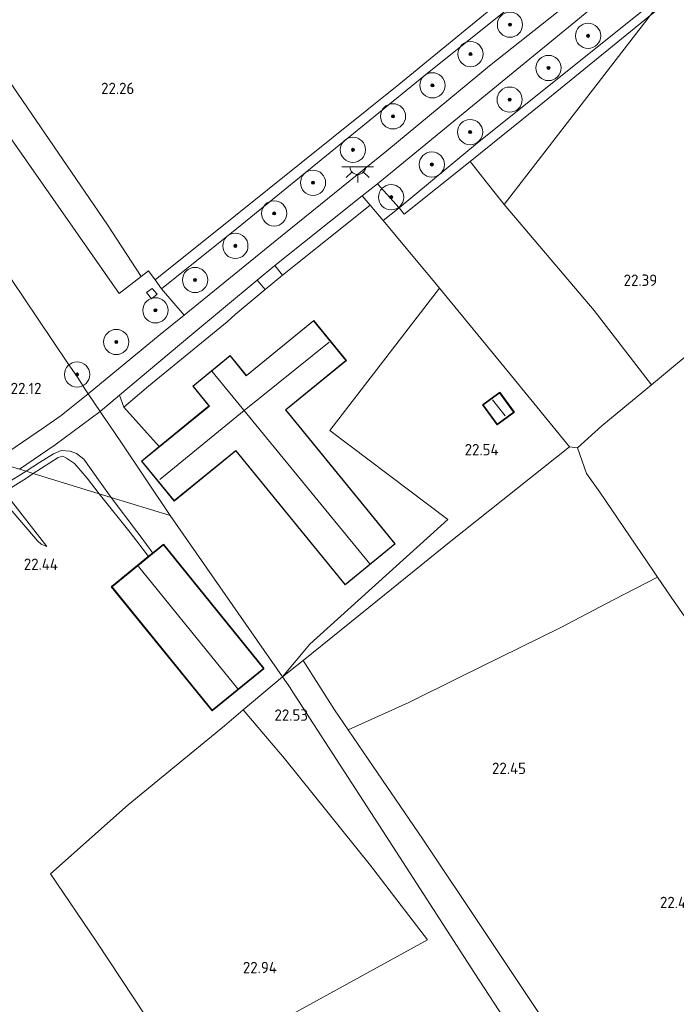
# Model space of a CAD drawing. Extents: x 196936 to 200438, y 361224 to 364196.
# Tile 179 of 256: x 199734 to 199838, y 362149 to 362305. Entities that reach past the tile are written whole.
import ezdxf
from ezdxf.enums import TextEntityAlignment as Align

# ---------------------------------------------------------------- set-up
doc = ezdxf.new("R2010")
doc.units = 0
for name, color, linetype, lineweight in [('B-ME-GR-BOOM-S', 90, 'Continuous', 25), ('B-ME-GR-BOUWLAND_AKKERBOUW-GV', 80, 'Continuous', 13), ('B-ME-GR-GRAS-GV', 60, 'Continuous', 13), ('B-ME-GR-HAAG-G', 90, 'GR-HAAG1', 13), ('B-ME-GW-TALUD_KRUIN-G', 90, 'Continuous', 18), ('B-ME-GW-TALUD_TEEN-G', 90, 'Continuous', 18), ('B-ME-IE-MEUBILAIR_WEGMEUBILAIR-S', 7, 'Continuous', 25), ('B-ME-IE-TERREINAFSCHEIDING_KUNSTMATIG_HEKWERK-G', 20, 'IE-TERREINAFSCHEIDING-KUNSTMATIG', 18), ('B-ME-KG-KADASTRAAL_DAKRAND-G', 170, 'Continuous', 18), ('B-ME-KG-KADASTRAAL_NOK-G', 10, 'Continuous', 18), ('B-ME-OG-BEBOUWING_KAS-GV', 7, 'Continuous', 35), ('B-ME-OG-BEBOUWING_SCHUUR-GV', 7, 'Continuous', 35), ('B-ME-OG-BEBOUWING_WONINGBOUW-GV', 7, 'Continuous', 18), ('B-ME-OG-HOOGTEPUNT-S', 7, 'Continuous', 25), ('B-ME-OG-TERREIN_ERF-GV', 7, 'Continuous', 18), ('B-ME-OG-TERREIN_GROEN-GV', 7, 'Continuous', 18), ('B-ME-VH-ONVERHARD-GV', 252, 'Continuous', 18), ('B-ME-VH-VERHARDING_BETON-GV', 252, 'Continuous', 18), ('B-ME-VH-VERHARDING_HALFVERHARDING-GV', 252, 'Continuous', 18)]:
    doc.layers.add(name, color=color, linetype=linetype, lineweight=lineweight)
doc.styles.add('NLCS-ISO-ANNOTATIVE-T18', font='NLCS-ISO.ttf', dxfattribs={"height": 1.8})
doc.linetypes.add('GR-HAAG1', pattern='A,6,[176,NLCS.SHX,S=0.125,R=0,X=0,Y=0],-2', length=8)
doc.linetypes.add('IE-TERREINAFSCHEIDING-KUNSTMATIG', pattern='A,4,[82,NLCS.SHX,S=0.75,R=90,X=0,Y=0],4,-2', length=10)

# ---------------------------------------------------------------- blocks, each defined once
blk = doc.blocks.new('SAL-HOOGTELABEL-SO')
at = {"color": 0, "linetype": 'ByBlock', "lineweight": -2, "style": 'NLCS-ISO-ANNOTATIVE-T18'}
blk.add_attdef('HOOGTE', text='', height=1.8, dxfattribs=at).set_placement((2.79, 0), align=Align.RIGHT)
blk = doc.blocks.new('SGR-BOOM_01-SO')
at = {"linetype": 'ByBlock', "lineweight": 18}
h = blk.add_hatch(color=0, dxfattribs=at)
h.dxf.hatch_style = 1
edge = h.paths.add_edge_path()
edge.add_arc((0, 0), 0.25, 0, 360)
at = {"color": 0, "linetype": 'ByBlock', "lineweight": 18}
for radius in [2, 0.25]:
    blk.add_circle((0, 0), radius, dxfattribs=at)
blk = doc.blocks.new('SKL-ET_OV_LICHTPUNT-SO')
at = {"color": 0, "linetype": 'ByBlock', "lineweight": 18}
for points in [[(-1.25, 0), (-2.5, 0)], [(1.25, 0), (2.5, 0)], [(-0.92, -0.85), (-1.83, -1.7)], [(0, -1.25), (0, -2.5)], [(0.92, -0.85), (1.83, -1.7)]]:
    blk.add_lwpolyline(points, dxfattribs=at)
blk.add_lwpolyline([(0, 0), (1.25, 0, -1), (-1.25, 0)], format="xyb", close=True, dxfattribs=at)

msp = doc.modelspace()

# ---------------------------------------------------------------- linework, layer by layer
at = {"layer": 'B-ME-GR-BOUWLAND_AKKERBOUW-GV'}
for points in [[(199842.891, 362254.238, 22.555), (199834.02, 362246.884, 22.599), (199824.93, 362258.69, 22.4), (199810.688, 362275.455, 22.4), (199833.828, 362305.406, 22.151), (199838.249, 362309.026, 22.16), (199867.302, 362274.355, 22.293), (199860.501, 362268.85, 22.39), (199850.264, 362260.356, 22.486)], [(199833.828, 362305.406, 22.151), (199810.688, 362275.455, 22.4), (199808.025, 362278.809, 22.382), (199805.274, 362282.304, 22.383), (199816.779, 362291.529, 22.269)], [(199795.553, 362196.572, 22.58), (199785.959, 362192.209, 22.651), (199783.78, 362195.408, 22.63), (199778.774, 362203.23, 22.442), (199789.229, 362211.615, 22.532), (199802.195, 362222.144, 22.543), (199821.037, 362237.042, 22.672), (199822.288, 362236.915, 22.653), (199823.721, 362232.845, 22.653), (199825.822, 362229.87, 22.63), (199834.36, 362217.354, 22.606), (199835.015, 362216.396, 22.606), (199828.006, 362212.802, 22.51), (199819.532, 362208.382, 22.428), (199803.77, 362200.61, 22.428)]]:
    msp.add_polyline3d(points, close=True, dxfattribs=at)
at = {"layer": 'B-ME-GR-GRAS-GV'}
for points in [[(199768.09, 362273.719, 22.42), (199755.303, 362263.548, 22.383), (199754.278, 362264.941, 22.383), (199753.087, 362264.033, 22.37), (199747.782, 362272.264, 22.342), (199727.129, 362302.312, 22.237), (199740.255, 362313.461, 22.372), (199757.121, 362326.926, 22.527), (199771.24, 362338.415, 22.54), (199788.173, 362352.393, 22.427), (199797.035, 362344.883, 22.403), (199802.949, 362336.123, 22.382), (199816.27, 362316.674, 22.209), (199817.894, 362314.12, 22.27), (199793.945, 362294.485, 22.27)], [(199769.049, 362272.312, 22.299), (199756.356, 362262.09, 22.365), (199755.303, 362263.548, 22.383), (199768.09, 362273.719, 22.42), (199793.945, 362294.485, 22.27), (199817.894, 362314.12, 22.27), (199825.745, 362320.55, 22.311), (199827.175, 362319.338, 22.307), (199818.872, 362312.582, 22.307), (199797.917, 362295.825, 22.224)], [(199774.362, 362269.643, 22.389), (199759.915, 362257.941, 22.152), (199756.356, 362262.09, 22.365), (199769.049, 362272.312, 22.299), (199797.917, 362295.825, 22.224), (199818.872, 362312.582, 22.307), (199827.175, 362319.338, 22.307), (199831.301, 362315.841, 22.407), (199826.308, 362311.721, 22.419), (199808.348, 362297.462, 22.404), (199792.063, 362283.985, 22.412)], [(199806.461, 362285.242, 22.29), (199794.014, 362274.929, 22.449), (199790.561, 362278.762, 22.397), (199807.708, 362292.814, 22.352), (199824.691, 362306.711, 22.427), (199833.673, 362313.831, 22.441), (199837.7, 362310.417, 22.205), (199837.553, 362310.212, 22.219), (199835.449, 362308.498, 22.215)], [(199805.274, 362282.304, 22.383), (199794.81, 362273.914, 22.487), (199794.014, 362274.929, 22.449), (199806.461, 362285.242, 22.29), (199835.449, 362308.498, 22.215), (199837.553, 362310.212, 22.219), (199837.41, 362310.028, 22.207), (199833.828, 362305.406, 22.151), (199816.779, 362291.529, 22.269)], [(199789.42, 362275.369, 22.425), (199775.534, 362264.253, 22.41), (199774.296, 362265.802, 22.357), (199788.132, 362276.826, 22.391)], [(199754.245, 362246.666, 22.223), (199750.37, 362243.365, 22.208), (199749.691, 362245.257, 21.921), (199760.836, 362254.629, 22.254), (199771.49, 362263.472, 22.278), (199772.762, 362261.985, 22.403), (199767.991, 362258.014, 22.493), (199766.739, 362256.896, 22.448)], [(199861.476, 362078.498, 22.348), (199856.496, 362075.977, 22.387), (199848.971, 362087.664, 22.257), (199834.467, 362110.046, 22.474), (199820.199, 362131.898, 22.59), (199805.931, 362153.749, 22.707), (199791.37, 362176.27, 22.614), (199776.81, 362198.79, 22.521), (199776.782, 362198.83, 22.516), (199775.528, 362200.627, 22.414), (199778.774, 362203.23, 22.442), (199783.78, 362195.408, 22.63), (199785.959, 362192.209, 22.651), (199789.901, 362186.423, 22.689), (199797.789, 362174.904, 22.736), (199807.646, 362160.095, 22.794), (199818.351, 362144.108, 22.794), (199828.563, 362129.035, 22.783), (199839.04, 362112.944, 22.689), (199850.554, 362095.611, 22.512)], [(199798.495, 362158.918, 22.872), (199759.544, 362137.576, 22.872), (199755.857, 362143.786, 22.872), (199745.995, 362158.753, 22.872), (199738.749, 362169.377, 22.867), (199751.031, 362180.315, 22.695), (199766.328, 362192.854, 22.634), (199769.305, 362195.369, 22.647), (199771.357, 362192.981, 22.647), (199775.855, 362187.683, 22.717), (199789.479, 362170.749, 22.807)]]:
    msp.add_polyline3d(points, close=True, dxfattribs=at)
for points in [[(199882.48, 362146.622, 22.512), (199871.68, 362162.491, 22.524), (199864.676, 362172.807, 22.548), (199855.499, 362186.689, 22.583), (199847.161, 362198.889, 22.653), (199837.163, 362213.254, 22.606), (199835.015, 362216.396, 22.606), (199834.36, 362217.354, 22.606), (199825.822, 362229.87, 22.63), (199823.721, 362232.845, 22.653), (199822.288, 362236.915, 22.653), (199826.177, 362240.383, 22.637), (199834.02, 362246.884, 22.599), (199842.891, 362254.238, 22.555), (199850.264, 362260.356, 22.486), (199858.121, 362248.953, 22.533), (199866.292, 362235.484, 22.533), (199882.11, 362214.061, 22.451), (199892.133, 362199.407, 22.498), (199902.583, 362184.526, 22.416), (199914.606, 362167.174, 22.369), (199927.489, 362148.783, 22.275), (199937.739, 362133.58, 22.239)], [(199818.351, 362144.108, 22.794), (199807.646, 362160.095, 22.794), (199797.789, 362174.904, 22.736), (199789.901, 362186.423, 22.689), (199785.959, 362192.209, 22.651), (199795.553, 362196.572, 22.58), (199803.77, 362200.61, 22.428), (199819.532, 362208.382, 22.428), (199828.006, 362212.802, 22.51), (199835.015, 362216.396, 22.606), (199837.163, 362213.254, 22.606), (199847.161, 362198.889, 22.653), (199855.499, 362186.689, 22.583), (199864.676, 362172.807, 22.548), (199871.68, 362162.491, 22.524), (199882.48, 362146.622, 22.512)], [(199759.544, 362137.576, 22.872), (199798.495, 362158.918, 22.872), (199789.479, 362170.749, 22.807), (199775.855, 362187.683, 22.717), (199771.357, 362192.981, 22.647), (199769.305, 362195.369, 22.647), (199775.528, 362200.627, 22.414), (199776.782, 362198.83, 22.516), (199776.81, 362198.79, 22.521), (199791.37, 362176.27, 22.614), (199805.931, 362153.749, 22.707), (199820.199, 362131.898, 22.59)]]:
    msp.add_polyline3d(points, dxfattribs=at)
at = {"layer": 'B-ME-GR-HAAG-G'}
for points in [[(199818.872, 362312.582, 22.307), (199797.917, 362295.825, 22.224), (199769.049, 362272.312, 22.299), (199756.356, 362262.09, 22.365)], [(199837.553, 362310.212, 22.219), (199835.449, 362308.498, 22.215), (199806.461, 362285.242, 22.29), (199794.014, 362274.929, 22.449)], [(199791.487, 362272.959, 22.44), (199789.42, 362275.369, 22.425), (199775.534, 362264.253, 22.41)], [(199791.487, 362272.959, 22.44), (199800.438, 362262.188, 22.56)], [(199775.528, 362200.627, 22.414), (199778.774, 362203.23, 22.442), (199789.229, 362211.615, 22.532), (199802.195, 362222.144, 22.543), (199821.037, 362237.042, 22.672), (199811.849, 362248.334, 22.72), (199800.438, 362262.188, 22.56)], [(199772.762, 362261.985, 22.403), (199767.991, 362258.014, 22.493)], [(199766.739, 362256.896, 22.448), (199754.245, 362246.666, 22.223), (199750.37, 362243.365, 22.208)], [(199750.37, 362243.365, 22.208), (199755.989, 362237.117, 22.494)], [(199738.749, 362169.377, 22.867), (199751.031, 362180.315, 22.695), (199766.328, 362192.854, 22.634), (199769.305, 362195.369, 22.647), (199775.528, 362200.627, 22.414)]]:
    msp.add_polyline3d(points, dxfattribs=at)
at = {"layer": 'B-ME-GW-TALUD_KRUIN-G'}
for points in [[(199735.989, 362232.844, 21.998), (199739.939, 362235.393, 22.223), (199740.665, 362235.592, 22.223), (199741.26, 362235.246, 22.22), (199742.556, 362234.428, 22.22), (199744.571, 362232.081, 22.294), (199746.472, 362229.633, 22.361)], [(199738.152, 362221.282, 22.374), (199731.435, 362229.857, 21.9), (199731.557, 362229.97, 21.893), (199734.912, 362232.106, 21.975), (199735.989, 362232.844, 21.998)], [(199746.472, 362229.633, 22.361), (199751.371, 362223.488, 22.554), (199752.435, 362222.096, 22.579), (199754.291, 362219.668, 22.623)]]:
    msp.add_polyline3d(points, dxfattribs=at)
at = {"layer": 'B-ME-GW-TALUD_TEEN-G'}
for points in [[(199748.334, 362229.063, 22.063), (199746.592, 362231.462, 21.965), (199744.004, 362235.098, 21.792), (199742.868, 362236.014, 21.739), (199741.872, 362236.388, 21.728), (199740.432, 362236.461, 21.679), (199739.19, 362235.945, 21.59), (199736.965, 362234.579, 21.534), (199734.878, 362233.185, 21.495)], [(199734.878, 362233.185, 21.495), (199731.67, 362231.216, 21.446), (199730.862, 362230.545, 21.439), (199730.543, 362230.118, 21.446), (199730.634, 362229.592, 21.488), (199732.03, 362227.602, 21.621), (199736.644, 362222.145, 22.16)], [(199748.334, 362229.063, 22.063), (199752.447, 362223.664, 22.265), (199752.958, 362222.968, 22.283), (199754.973, 362220.227, 22.356)], [(199736.644, 362222.145, 22.16), (199737.231, 362221.625, 22.295), (199738.152, 362221.282, 22.374)]]:
    msp.add_polyline3d(points, dxfattribs=at)
at = {"layer": 'B-ME-IE-TERREINAFSCHEIDING_KUNSTMATIG_HEKWERK-G'}
for points in [[(199817.894, 362314.12, 22.27), (199793.945, 362294.485, 22.27), (199768.09, 362273.719, 22.42), (199755.303, 362263.548, 22.383)], [(199794.014, 362274.929, 22.449), (199794.81, 362273.914, 22.487), (199805.274, 362282.304, 22.383), (199816.779, 362291.529, 22.269), (199833.828, 362305.406, 22.151)], [(199727.129, 362302.312, 22.237), (199747.782, 362272.264, 22.342), (199753.087, 362264.033, 22.37)], [(199749.619, 362261.388, 22.348), (199732.575, 362285.734, 22.289), (199725.438, 362296.003, 22.157), (199715.958, 362287.963, 22.183)], [(199826.177, 362240.383, 22.637), (199834.02, 362246.884, 22.599), (199842.891, 362254.238, 22.555), (199850.264, 362260.356, 22.486), (199860.501, 362268.85, 22.39), (199867.302, 362274.355, 22.293)], [(199755.303, 362263.548, 22.383), (199754.278, 362264.941, 22.383), (199753.087, 362264.033, 22.37), (199749.619, 362261.388, 22.348)], [(199755.303, 362263.548, 22.383), (199756.356, 362262.09, 22.365)], [(199890.121, 362092.782, 22.418), (199911.144, 362103.37, 22.489), (199906.298, 362109.767, 22.407), (199902.07, 362117.012, 22.407), (199892.944, 362130.949, 22.489), (199882.48, 362146.622, 22.512), (199871.68, 362162.491, 22.524), (199864.676, 362172.807, 22.548), (199855.499, 362186.689, 22.583), (199847.161, 362198.889, 22.653), (199837.163, 362213.254, 22.606), (199835.015, 362216.396, 22.606), (199834.36, 362217.354, 22.606), (199825.822, 362229.87, 22.63), (199823.721, 362232.845, 22.653), (199822.288, 362236.915, 22.653), (199821.037, 362237.042, 22.672)], [(199785.959, 362192.209, 22.651), (199795.553, 362196.572, 22.58), (199803.77, 362200.61, 22.428), (199819.532, 362208.382, 22.428), (199828.006, 362212.802, 22.51), (199835.015, 362216.396, 22.606)], [(199778.774, 362203.23, 22.442), (199783.78, 362195.408, 22.63), (199785.959, 362192.209, 22.651), (199789.901, 362186.423, 22.689), (199797.789, 362174.904, 22.736), (199807.646, 362160.095, 22.794), (199818.351, 362144.108, 22.794), (199828.563, 362129.035, 22.783), (199839.04, 362112.944, 22.689), (199850.554, 362095.611, 22.512), (199861.476, 362078.498, 22.348), (199856.496, 362075.977, 22.387)], [(199771.357, 362192.981, 22.647), (199769.305, 362195.369, 22.647)], [(199759.544, 362137.576, 22.872), (199798.495, 362158.918, 22.872), (199789.479, 362170.749, 22.807), (199775.855, 362187.683, 22.717), (199771.357, 362192.981, 22.647)], [(199759.544, 362137.576, 22.872), (199755.857, 362143.786, 22.872), (199745.995, 362158.753, 22.872), (199738.749, 362169.377, 22.867)]]:
    msp.add_polyline3d(points, dxfattribs=at)
at = {"layer": 'B-ME-KG-KADASTRAAL_DAKRAND-G'}
for points in [[(199785.444, 362215.256, 26.079), (199768.102, 362236.5, 26.109), (199758.35, 362228.539, 26.004), (199753.235, 362234.805, 25.914), (199763.932, 362243.537, 26.019), (199761.355, 362246.693, 26.034), (199767.202, 362251.466, 26.109), (199769.779, 362248.309, 26.117), (199780.459, 362257.027, 26.319), (199785.586, 362250.746, 26.267), (199775.994, 362242.916, 26.124), (199793.323, 362221.688, 26.087)], [(199809.58, 362240.672, 24.287), (199807.365, 362243.713, 24.299), (199809.954, 362245.599, 24.299), (199812.17, 362242.558, 24.311)], [(199764.35, 362195.336, 27.846), (199748.495, 362214.856, 27.846), (199756.628, 362221.517, 27.846), (199772.506, 362201.94, 27.846)]]:
    msp.add_polyline3d(points, close=True, dxfattribs=at)
at = {"layer": 'B-ME-KG-KADASTRAAL_NOK-G'}
for points in [[(199782.928, 362253.648, 29.912), (199769.455, 362242.809, 29.948), (199756.09, 362231.889, 29.685)], [(199764.324, 362249.074, 29.949), (199789.345, 362218.523, 29.942)], [(199810.831, 362241.973, 24.793), (199808.823, 362244.516, 24.804)], [(199768.434, 362198.735, 29.802), (199752.693, 362218.081, 29.805)]]:
    msp.add_polyline3d(points, dxfattribs=at)
at = {"layer": 'B-ME-OG-BEBOUWING_KAS-GV'}
msp.add_polyline3d([(199812.239, 362242.547, 22.654), (199809.569, 362240.602, 22.654), (199807.295, 362243.724, 22.654), (199809.965, 362245.669, 22.654)], close=True, dxfattribs=at)
at = {"layer": 'B-ME-OG-BEBOUWING_SCHUUR-GV'}
msp.add_polyline3d([(199772.576, 362201.933, 22.383), (199764.342, 362195.266, 22.686), (199748.425, 362214.863, 22.764), (199754.291, 362219.668, 22.623), (199754.973, 362220.227, 22.356), (199756.635, 362221.588, 22.383)], close=True, dxfattribs=at)
at = {"layer": 'B-ME-OG-BEBOUWING_WONINGBOUW-GV'}
msp.add_polyline3d([(199785.656, 362250.739, 22.494), (199776.064, 362242.909, 22.682), (199793.393, 362221.68, 22.494), (199785.437, 362215.186, 22.614), (199768.095, 362236.43, 22.847), (199758.343, 362228.469, 22.494), (199753.165, 362234.812, 22.494), (199755.989, 362237.117, 22.494), (199763.862, 362243.544, 22.494), (199761.285, 362246.7, 22.494), (199767.209, 362251.536, 22.494), (199769.786, 362248.379, 22.494), (199780.466, 362257.097, 22.494)], close=True, dxfattribs=at)
at = {"layer": 'B-ME-OG-TERREIN_ERF-GV'}
for points in [[(199732.575, 362285.734, 22.289), (199749.619, 362261.388, 22.348), (199753.087, 362264.033, 22.37), (199754.278, 362264.941, 22.383), (199755.303, 362263.548, 22.383), (199756.356, 362262.09, 22.365), (199759.915, 362257.941, 22.152), (199756.101, 362254.851, 22.089), (199744.686, 362245.448, 21.83), (199744.177, 362246.253, 21.963), (199742.999, 362248.126, 22.157), (199741.434, 362250.36, 22.216), (199734.59, 362260.524, 22.326), (199721.472, 362279.891, 22.357), (199715.958, 362287.963, 22.183), (199725.438, 362296.003, 22.157)], [(199721.472, 362279.891, 22.357), (199734.59, 362260.524, 22.326), (199741.434, 362250.36, 22.216), (199742.999, 362248.126, 22.157), (199744.177, 362246.253, 21.963), (199744.686, 362245.448, 21.83), (199740.447, 362242.027, 21.773), (199737.615, 362240.097, 21.636), (199729.754, 362234.755, 21.385), (199717.707, 362238.445, 21.501), (199715.403, 362250.806, 22.284), (199692.352, 362246.198, 22.256), (199672.054, 362252.441, 21.973), (199683.485, 362261.819, 22.398), (199697.111, 362272.915, 22.348), (199715.958, 362287.963, 22.183)], [(199800.438, 362262.188, 22.56), (199783.045, 362239.677, 22.588), (199801.754, 362225.537, 22.505), (199779.834, 362205.771, 22.468), (199775.528, 362200.627, 22.414), (199757.691, 362226.197, 22.428), (199749.891, 362237.86, 22.126), (199748.079, 362240.486, 21.853), (199747.125, 362241.868, 21.886), (199746.592, 362242.651, 21.828), (199749.691, 362245.257, 21.921), (199750.37, 362243.365, 22.208), (199754.245, 362246.666, 22.223), (199766.739, 362256.896, 22.448), (199767.991, 362258.014, 22.493), (199772.762, 362261.985, 22.403), (199775.534, 362264.253, 22.41), (199789.42, 362275.369, 22.425), (199791.487, 362272.959, 22.44)], [(199753.939, 362261.504, 22.37), (199754.722, 362260.537, 22.37), (199755.621, 362261.277, 22.37), (199754.845, 362262.173, 22.37)], [(199811.849, 362248.334, 22.72), (199821.037, 362237.042, 22.672), (199802.195, 362222.144, 22.543), (199789.229, 362211.615, 22.532), (199778.774, 362203.23, 22.442), (199775.528, 362200.627, 22.414), (199779.834, 362205.771, 22.468), (199801.754, 362225.537, 22.505), (199783.045, 362239.677, 22.588), (199800.438, 362262.188, 22.56)], [(199780.466, 362257.097, 22.494), (199769.786, 362248.379, 22.494), (199767.209, 362251.536, 22.494), (199761.285, 362246.7, 22.494), (199763.862, 362243.544, 22.494), (199755.989, 362237.117, 22.494), (199753.165, 362234.812, 22.494), (199758.343, 362228.469, 22.494), (199768.095, 362236.43, 22.847), (199785.437, 362215.186, 22.614), (199793.393, 362221.68, 22.494), (199776.064, 362242.909, 22.682), (199785.656, 362250.739, 22.494)], [(199807.295, 362243.724, 22.654), (199809.569, 362240.602, 22.654), (199812.239, 362242.547, 22.654), (199809.965, 362245.669, 22.654)], [(199749.891, 362237.86, 22.126), (199757.691, 362226.197, 22.428), (199748.334, 362229.063, 22.063), (199746.592, 362231.462, 21.965), (199744.004, 362235.098, 21.792), (199742.868, 362236.014, 21.739), (199741.872, 362236.388, 21.728), (199740.432, 362236.461, 21.679), (199739.19, 362235.945, 21.59), (199736.965, 362234.579, 21.534), (199734.878, 362233.185, 21.495), (199733.797, 362233.516, 21.442), (199739.475, 362237.362, 21.551), (199746.592, 362242.651, 21.828), (199747.125, 362241.868, 21.886), (199748.079, 362240.486, 21.853)], [(199742.868, 362236.014, 21.739), (199744.004, 362235.098, 21.792), (199746.592, 362231.462, 21.965), (199748.334, 362229.063, 22.063), (199746.472, 362229.633, 22.361), (199744.571, 362232.081, 22.294), (199742.556, 362234.428, 22.22), (199741.26, 362235.246, 22.22), (199740.665, 362235.592, 22.223), (199739.939, 362235.393, 22.223), (199735.989, 362232.844, 21.998), (199734.878, 362233.185, 21.495), (199736.965, 362234.579, 21.534), (199739.19, 362235.945, 21.59), (199740.432, 362236.461, 21.679), (199741.872, 362236.388, 21.728)], [(199744.571, 362232.081, 22.294), (199746.472, 362229.633, 22.361), (199735.989, 362232.844, 21.998), (199739.939, 362235.393, 22.223), (199740.665, 362235.592, 22.223), (199741.26, 362235.246, 22.22), (199742.556, 362234.428, 22.22)], [(199731.435, 362229.857, 21.9), (199738.152, 362221.282, 22.374), (199737.231, 362221.625, 22.295), (199736.644, 362222.145, 22.16), (199732.03, 362227.602, 21.621), (199730.634, 362229.592, 21.488), (199730.543, 362230.118, 21.446), (199730.862, 362230.545, 21.439), (199731.67, 362231.216, 21.446), (199734.878, 362233.185, 21.495), (199735.989, 362232.844, 21.998), (199734.912, 362232.106, 21.975), (199731.557, 362229.97, 21.893)], [(199754.973, 362220.227, 22.356), (199754.291, 362219.668, 22.623), (199752.435, 362222.096, 22.579), (199751.371, 362223.488, 22.554), (199746.472, 362229.633, 22.361), (199748.334, 362229.063, 22.063), (199752.447, 362223.664, 22.265), (199752.958, 362222.968, 22.283)]]:
    msp.add_polyline3d(points, close=True, dxfattribs=at)
for points in [[(199731.557, 362229.97, 21.893), (199734.912, 362232.106, 21.975), (199735.989, 362232.844, 21.998), (199746.472, 362229.633, 22.361), (199751.371, 362223.488, 22.554), (199752.435, 362222.096, 22.579), (199754.291, 362219.668, 22.623), (199748.425, 362214.863, 22.764), (199764.342, 362195.266, 22.686), (199772.576, 362201.933, 22.383), (199756.635, 362221.588, 22.383), (199754.973, 362220.227, 22.356), (199752.958, 362222.968, 22.283), (199752.447, 362223.664, 22.265), (199748.334, 362229.063, 22.063), (199757.691, 362226.197, 22.428), (199775.528, 362200.627, 22.414), (199769.305, 362195.369, 22.647), (199766.328, 362192.854, 22.634), (199751.031, 362180.315, 22.695), (199738.749, 362169.377, 22.867), (199745.995, 362158.753, 22.872), (199755.857, 362143.786, 22.872)], [(199733.797, 362233.516, 21.442), (199734.878, 362233.185, 21.495), (199731.67, 362231.216, 21.446)], [(199732.03, 362227.602, 21.621), (199736.644, 362222.145, 22.16), (199737.231, 362221.625, 22.295), (199738.152, 362221.282, 22.374), (199731.435, 362229.857, 21.9)]]:
    msp.add_polyline3d(points, dxfattribs=at)
at = {"layer": 'B-ME-OG-TERREIN_GROEN-GV'}
msp.add_polyline3d([(199727.129, 362302.312, 22.237), (199747.782, 362272.264, 22.342), (199753.087, 362264.033, 22.37), (199749.619, 362261.388, 22.348), (199732.575, 362285.734, 22.289), (199725.438, 362296.003, 22.157), (199715.958, 362287.963, 22.183), (199714.104, 362290.721, 22.136), (199723.029, 362298.838, 22.195)], close=True, dxfattribs=at)
at = {"layer": 'B-ME-VH-ONVERHARD-GV'}
for points in [[(199749.691, 362245.257, 21.921), (199746.592, 362242.651, 21.828), (199744.686, 362245.448, 21.83), (199756.101, 362254.851, 22.089), (199759.915, 362257.941, 22.152), (199774.362, 362269.643, 22.389), (199792.063, 362283.985, 22.412), (199808.348, 362297.462, 22.404), (199826.308, 362311.721, 22.419), (199831.301, 362315.841, 22.407), (199833.673, 362313.831, 22.441), (199824.691, 362306.711, 22.427), (199807.708, 362292.814, 22.352), (199790.561, 362278.762, 22.397), (199788.132, 362276.826, 22.391), (199774.296, 362265.802, 22.357), (199771.49, 362263.472, 22.278), (199760.836, 362254.629, 22.254)], [(199794.014, 362274.929, 22.449), (199791.487, 362272.959, 22.44), (199789.42, 362275.369, 22.425), (199788.132, 362276.826, 22.391), (199790.561, 362278.762, 22.397)], [(199739.475, 362237.362, 21.551), (199733.797, 362233.516, 21.442), (199729.754, 362234.755, 21.385), (199737.615, 362240.097, 21.636), (199740.447, 362242.027, 21.773), (199744.686, 362245.448, 21.83), (199746.592, 362242.651, 21.828)]]:
    msp.add_polyline3d(points, close=True, dxfattribs=at)
at = {"layer": 'B-ME-VH-VERHARDING_BETON-GV'}
msp.add_polyline3d([(199755.621, 362261.277, 22.37), (199754.722, 362260.537, 22.37), (199753.939, 362261.504, 22.37), (199754.845, 362262.173, 22.37)], close=True, dxfattribs=at)
at = {"layer": 'B-ME-VH-VERHARDING_HALFVERHARDING-GV'}
msp.add_polyline3d([(199775.534, 362264.253, 22.41), (199772.762, 362261.985, 22.403), (199771.49, 362263.472, 22.278), (199774.296, 362265.802, 22.357)], close=True, dxfattribs=at)

# ---------------------------------------------------------------- block references
at = {"layer": 'B-ME-GR-BOOM-S'}
for p in [(199811.591, 362303.969, 22.385), (199823.978, 362302.199, 22.149), (199805.337, 362299.306, 22.295), (199817.707, 362297.103, 22.179), (199799.299, 362294.351, 22.378), (199811.539, 362292.088, 22.277), (199793.051, 362289.439, 22.378), (199805.272, 362286.948, 22.262), (199786.691, 362284.13, 22.392), (199799.209, 362281.809, 22.344), (199780.365, 362278.915, 22.348), (199792.744, 362276.623, 22.434), (199774.201, 362274.058, 22.362), (199768.049, 362268.909, 22.362), (199761.655, 362263.505, 22.408), (199755.372, 362258.702, 22.332), (199749.159, 362253.682, 22.182), (199742.946, 362248.53, 22.102)]:
    msp.add_blockref('SGR-BOOM_01-SO', p, dxfattribs=at)
at = {"layer": 'B-ME-IE-MEUBILAIR_WEGMEUBILAIR-S'}
msp.add_blockref('SKL-ET_OV_LICHTPUNT-SO', (199787.453, 362281.455, 22.445), dxfattribs=at)
at = {"layer": 'B-ME-OG-HOOGTEPUNT-S'}
for p, values in [((199749.228, 362292.969, 22.258), {'HOOGTE': '22.26'}), ((199832.153, 362262.571, 22.394), {'HOOGTE': '22.39'}), ((199734.501, 362245.418, 22.124), {'HOOGTE': '22.12'}), ((199807.008, 362235.723, 22.535), {'HOOGTE': '22.54'}), ((199737.136, 362217.559, 22.44), {'HOOGTE': '22.44'}), ((199776.77, 362193.663, 22.534), {'HOOGTE': '22.53'}), ((199811.343, 362185.222, 22.448), {'HOOGTE': '22.45'}), ((199837.995, 362163.972, 22.488), {'HOOGTE': '22.49'}), ((199771.853, 362153.652, 22.943), {'HOOGTE': '22.94'})]:
    msp.add_blockref('SAL-HOOGTELABEL-SO', p, dxfattribs=at).add_auto_attribs(values)

doc.saveas('drawing.dxf')
